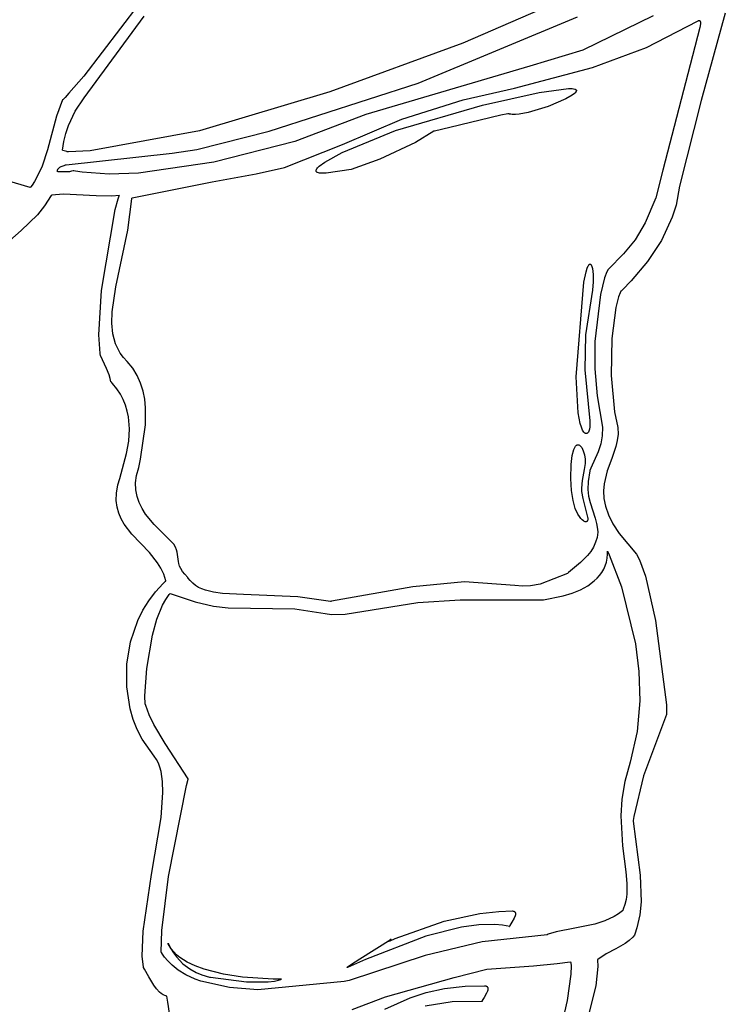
# Model space of a CAD drawing. Extents: x -74.1 to 10.8, y -36.7 to 44.6.
# Tile 73 of 199: x -58.9 to -57.2, y 10.7 to 13. Entities that reach past the tile are written whole.
import ezdxf

# ---------------------------------------------------------------- set-up
doc = ezdxf.new("R2010")
doc.units = 0

msp = doc.modelspace()

# ---------------------------------------------------------------- linework, layer by layer
at = {"layer": 'Layer 1', "color": 7, "linetype": 'CONTINUOUS'}
for p, q in [((-57.362333, 13.157983), (-57.824401, 12.956671)), ((-58.590774, 13.049568), (-58.720558, 12.878535)), ((-58.720183, 12.827402), (-58.578311, 13.020913)), ((-57.929711, 12.862525), (-57.552747, 13.019331)), ((-57.374051, 13.021732), (-57.540659, 12.940076)), ((-57.389479, 12.946435), (-57.268856, 13.008943)), ((-57.268856, 13.008943), (-57.267629, 13.009645)), ((-57.267629, 13.009645), (-57.266528, 13.010125)), ((-57.266528, 13.010125), (-57.266024, 13.010282)), ((-57.266024, 13.010282), (-57.26555, 13.010383)), ((-57.26555, 13.010383), (-57.265107, 13.01043)), ((-57.265107, 13.01043), (-57.264695, 13.010422)), ((-57.264695, 13.010422), (-57.264312, 13.010359)), ((-57.264312, 13.010359), (-57.263959, 13.010242)), ((-57.263959, 13.010242), (-57.263635, 13.010071)), ((-57.263635, 13.010071), (-57.26334, 13.009845)), ((-57.26334, 13.009845), (-57.263073, 13.009565)), ((-57.263073, 13.009565), (-57.262836, 13.009231)), ((-57.262836, 13.009231), (-57.262626, 13.008843)), ((-57.262626, 13.008843), (-57.262444, 13.008402)), ((-57.262444, 13.008402), (-57.262163, 13.00736)), ((-57.262163, 13.00736), (-57.261991, 13.006104)), ((-57.203268, 13.027811), (-57.260372, 12.821378)), ((-57.263103, 12.994174), (-57.28104, 12.927136)), ((-57.261961, 13.00296), (-57.263103, 12.994174)), ((-57.261991, 13.006104), (-57.261961, 13.00296)), ((-57.824401, 12.956671), (-58.138447, 12.841984)), ((-57.540659, 12.940076), (-57.665564, 12.902738)), ((-57.517106, 12.899406), (-57.389479, 12.946435)), ((-57.28104, 12.927136), (-57.351272, 12.656072)), ((-57.665564, 12.902738), (-58.0538, 12.787815)), ((-57.702046, 12.850199), (-57.517106, 12.899406)), ((-58.720558, 12.878535), (-58.756132, 12.838339)), ((-58.282113, 12.748579), (-57.929711, 12.862525)), ((-57.823074, 12.822456), (-57.702046, 12.850199)), ((-58.770872, 12.822543), (-58.785191, 12.784217)), ((-58.770851, 12.822582), (-58.770872, 12.822543)), ((-58.770707, 12.822734), (-58.770851, 12.822582)), ((-58.770419, 12.823037), (-58.770707, 12.822734)), ((-58.769843, 12.823645), (-58.770419, 12.823037)), ((-58.76525, 12.828518), (-58.769843, 12.823645)), ((-58.756132, 12.838339), (-58.76525, 12.828518)), ((-58.740927, 12.795847), (-58.720183, 12.827402)), ((-58.138447, 12.841984), (-58.447314, 12.749207)), ((-57.968205, 12.776658), (-57.823074, 12.822456)), ((-57.260372, 12.821378), (-57.311945, 12.618369)), ((-58.785191, 12.784217), (-58.806602, 12.704592)), ((-58.757382, 12.761663), (-58.740927, 12.795847)), ((-58.0538, 12.787815), (-58.221298, 12.723818)), ((-58.108869, 12.716607), (-57.968205, 12.776658)), ((-58.763548, 12.743286), (-58.757382, 12.761663)), ((-58.7681, 12.72389), (-58.763548, 12.743286)), ((-58.447314, 12.749207), (-58.705611, 12.701791)), ((-58.453685, 12.705396), (-58.282113, 12.748579)), ((-58.806602, 12.704592), (-58.819459, 12.665777)), ((-58.770855, 12.703357), (-58.7681, 12.72389)), ((-58.511771, 12.696609), (-58.453685, 12.705396)), ((-58.221298, 12.723818), (-58.413307, 12.674906)), ((-58.245934, 12.662209), (-58.108869, 12.716607)), ((-58.77078, 12.703315), (-58.770842, 12.703336)), ((-58.770107, 12.703091), (-58.77078, 12.703315)), ((-58.767305, 12.702157), (-58.770107, 12.703091)), ((-58.760975, 12.700049), (-58.767305, 12.702157)), ((-58.762566, 12.669105), (-58.511771, 12.696609)), ((-58.760305, 12.699826), (-58.760975, 12.700049)), ((-58.760244, 12.699806), (-58.760305, 12.699826)), ((-58.760146, 12.6998), (-58.76023, 12.699801)), ((-58.759959, 12.699798), (-58.760146, 12.6998)), ((-58.756965, 12.699773), (-58.759959, 12.699798)), ((-58.705611, 12.701791), (-58.756965, 12.699773)), ((-58.847626, 12.614812), (-59.038227, 12.672557)), ((-58.819459, 12.665777), (-58.827687, 12.647163)), ((-58.782662, 12.656923), (-58.782423, 12.65767)), ((-58.782423, 12.65767), (-58.782115, 12.65838)), ((-58.782115, 12.65838), (-58.781741, 12.659054)), ((-58.781741, 12.659054), (-58.781304, 12.659695)), ((-58.781304, 12.659695), (-58.780258, 12.660883)), ((-58.780258, 12.660883), (-58.779011, 12.661955)), ((-58.779011, 12.661955), (-58.777591, 12.662926)), ((-58.777591, 12.662926), (-58.774364, 12.664615)), ((-58.774364, 12.664615), (-58.767224, 12.667349)), ((-58.767224, 12.667349), (-58.763812, 12.668605)), ((-58.763812, 12.668605), (-58.763017, 12.668925)), ((-58.763017, 12.668925), (-58.762632, 12.669087)), ((-58.413307, 12.674906), (-58.591703, 12.648957)), ((-58.31269, 12.647243), (-58.245934, 12.662209)), ((-58.827687, 12.647163), (-58.837595, 12.629285)), ((-58.782916, 12.654444), (-58.782912, 12.655312)), ((-58.782835, 12.653533), (-58.782916, 12.654444)), ((-58.782912, 12.655312), (-58.782826, 12.656138)), ((-58.782663, 12.652577), (-58.782835, 12.653533)), ((-58.782826, 12.656138), (-58.782662, 12.656923)), ((-58.782063, 12.652575), (-58.782609, 12.652577)), ((-58.763599, 12.651988), (-58.782063, 12.652575)), ((-58.754452, 12.652601), (-58.763599, 12.651988)), ((-58.75013, 12.653501), (-58.754452, 12.652601)), ((-58.746063, 12.654938), (-58.75013, 12.653501)), ((-58.745977, 12.654925), (-58.74604, 12.654935)), ((-58.745724, 12.654884), (-58.745977, 12.654925)), ((-58.744712, 12.654721), (-58.745724, 12.654884)), ((-58.740677, 12.654083), (-58.744712, 12.654721)), ((-58.724649, 12.651795), (-58.740677, 12.654083)), ((-58.660588, 12.646892), (-58.724649, 12.651795)), ((-58.591703, 12.648957), (-58.660588, 12.646892)), ((-58.416965, 12.628554), (-58.31269, 12.647243)), ((-57.351272, 12.656072), (-57.367587, 12.590428)), ((-58.847577, 12.614821), (-58.847626, 12.614812)), ((-58.847527, 12.614886), (-58.847577, 12.614821)), ((-58.847131, 12.615407), (-58.847527, 12.614886)), ((-58.846345, 12.616452), (-58.847131, 12.615407)), ((-58.843291, 12.62067), (-58.846345, 12.616452)), ((-58.837595, 12.629285), (-58.843291, 12.62067)), ((-58.60675, 12.590566), (-58.416965, 12.628554)), ((-57.311945, 12.618369), (-57.319564, 12.57337)), ((-58.79819, 12.596315), (-58.813389, 12.57175)), ((-58.798063, 12.596413), (-58.79819, 12.596315)), ((-58.797786, 12.596471), (-58.798063, 12.596413)), ((-58.796674, 12.596695), (-58.797786, 12.596471)), ((-58.787668, 12.598185), (-58.796674, 12.596695)), ((-58.769126, 12.599716), (-58.787668, 12.598185)), ((-58.691802, 12.595788), (-58.769126, 12.599716)), ((-58.654224, 12.594844), (-58.691802, 12.595788)), ((-58.636451, 12.59639), (-58.654224, 12.594844)), ((-58.64688, 12.563167), (-58.639706, 12.588509)), ((-58.639706, 12.588509), (-58.636834, 12.595611)), ((-58.636834, 12.595611), (-58.636517, 12.596208)), ((-58.636517, 12.596208), (-58.636439, 12.596347)), ((-58.636439, 12.596347), (-58.636451, 12.59639)), ((-58.616291, 12.513856), (-58.606913, 12.588183)), ((-58.606913, 12.588183), (-58.606834, 12.589378)), ((-58.606834, 12.589378), (-58.606795, 12.589976)), ((-58.606795, 12.589976), (-58.606776, 12.590275)), ((-58.606776, 12.590275), (-58.606767, 12.590425)), ((-58.606767, 12.590425), (-58.606762, 12.5905)), ((-58.606762, 12.5905), (-58.60675, 12.590566)), ((-57.367587, 12.590428), (-57.392644, 12.531789)), ((-58.813389, 12.57175), (-58.83058, 12.550261)), ((-57.319564, 12.57337), (-57.328689, 12.544566)), ((-58.83058, 12.550261), (-58.868929, 12.513061)), ((-58.67892, 12.371589), (-58.64688, 12.563167)), ((-57.328689, 12.544566), (-57.354115, 12.490021)), ((-57.392644, 12.531789), (-57.416528, 12.490959)), ((-58.868929, 12.513061), (-58.909208, 12.477821)), ((-58.644865, 12.379761), (-58.616291, 12.513856)), ((-57.416528, 12.490959), (-57.443862, 12.457776)), ((-57.354115, 12.490021), (-57.387244, 12.43978)), ((-57.443862, 12.457776), (-57.479267, 12.422078)), ((-57.387244, 12.43978), (-57.425838, 12.394112)), ((-57.488753, 12.401648), (-57.498808, 12.36214)), ((-57.483365, 12.415492), (-57.488753, 12.401648)), ((-57.480648, 12.420712), (-57.483365, 12.415492)), ((-57.480553, 12.420811), (-57.480634, 12.420732)), ((-57.479267, 12.422078), (-57.480553, 12.420811)), ((-58.653701, 12.321082), (-58.644865, 12.379761)), ((-57.425838, 12.394112), (-57.446484, 12.373076)), ((-58.684945, 12.266191), (-58.67892, 12.371589)), ((-57.498808, 12.36214), (-57.511699, 12.250239)), ((-57.455687, 12.356625), (-57.462355, 12.330848)), ((-57.451952, 12.365964), (-57.455687, 12.356625)), ((-57.45, 12.369635), (-57.451952, 12.365964)), ((-57.449929, 12.369743), (-57.45, 12.369635)), ((-57.449765, 12.369901), (-57.449929, 12.369743)), ((-57.449108, 12.370534), (-57.449765, 12.369901)), ((-57.446484, 12.373076), (-57.449108, 12.370534)), ((-58.654489, 12.294074), (-58.653701, 12.321082)), ((-57.462355, 12.330848), (-57.471489, 12.257989)), ((-58.651994, 12.268711), (-58.654489, 12.294074)), ((-58.682458, 12.222219), (-58.684945, 12.266191)), ((-58.649314, 12.256667), (-58.651994, 12.268711)), ((-58.645569, 12.245061), (-58.649314, 12.256667)), ((-58.64068, 12.233899), (-58.645569, 12.245061)), ((-57.511699, 12.250239), (-57.512058, 12.18607)), ((-57.471489, 12.257989), (-57.473121, 12.170224)), ((-58.682438, 12.222107), (-58.682458, 12.222219)), ((-58.682405, 12.221979), (-58.682438, 12.222107)), ((-58.682274, 12.221464), (-58.682405, 12.221979)), ((-58.681105, 12.2174), (-58.682274, 12.221464)), ((-58.667502, 12.186757), (-58.681105, 12.2174)), ((-58.634565, 12.223191), (-58.64068, 12.233899)), ((-58.627144, 12.212946), (-58.634565, 12.223191)), ((-58.618503, 12.203319), (-58.627144, 12.212946)), ((-58.605126, 12.187208), (-58.618503, 12.203319)), ((-58.660772, 12.171373), (-58.667502, 12.186757)), ((-58.658209, 12.163314), (-58.660772, 12.171373)), ((-58.594506, 12.170066), (-58.605126, 12.187208)), ((-58.586404, 12.15203), (-58.594506, 12.170066)), ((-57.512058, 12.18607), (-57.506709, 12.121907)), ((-57.473121, 12.170224), (-57.464976, 12.083756)), ((-58.656479, 12.154874), (-58.658209, 12.163314)), ((-58.656315, 12.154699), (-58.656479, 12.154874)), ((-58.655598, 12.15395), (-58.656315, 12.154699)), ((-58.6528, 12.150937), (-58.655598, 12.15395)), ((-58.642687, 12.138628), (-58.6528, 12.150937)), ((-58.580577, 12.133234), (-58.586404, 12.15203)), ((-58.634229, 12.125932), (-58.642687, 12.138628)), ((-58.627332, 12.112881), (-58.634229, 12.125932)), ((-58.576787, 12.113813), (-58.580577, 12.133234)), ((-57.506709, 12.121907), (-57.49407, 12.047494)), ((-58.621898, 12.09951), (-58.627332, 12.112881)), ((-58.617832, 12.085851), (-58.621898, 12.09951)), ((-58.574791, 12.093901), (-58.576787, 12.113813)), ((-58.615038, 12.071939), (-58.617832, 12.085851)), ((-58.575222, 12.053145), (-58.574791, 12.093901)), ((-57.464976, 12.083756), (-57.457449, 12.046734)), ((-58.612878, 12.043488), (-58.615038, 12.071939)), ((-58.587033, 11.971677), (-58.575222, 12.053145)), ((-58.614651, 12.014427), (-58.612878, 12.043488)), ((-57.49407, 12.047494), (-57.494525, 12.027198)), ((-57.456973, 12.031402), (-57.458679, 12.016579)), ((-57.457449, 12.046734), (-57.456973, 12.031402)), ((-58.619587, 11.985022), (-58.614651, 12.014427)), ((-57.497842, 12.008172), (-57.503634, 11.989577)), ((-57.494525, 12.027198), (-57.497842, 12.008172)), ((-57.458679, 12.016579), (-57.462071, 12.002103)), ((-58.635872, 11.926259), (-58.619587, 11.985022)), ((-57.503634, 11.989577), (-57.521079, 11.950312)), ((-57.462071, 12.002103), (-57.471936, 11.973535)), ((-58.590925, 11.952099), (-58.587033, 11.971677)), ((-57.471936, 11.973535), (-57.48261, 11.944389)), ((-58.596078, 11.933212), (-58.590925, 11.952099)), ((-57.523906, 11.944504), (-57.527692, 11.919199)), ((-57.523856, 11.944614), (-57.523898, 11.944529)), ((-57.523691, 11.944954), (-57.523856, 11.944614)), ((-57.521079, 11.950312), (-57.523691, 11.944954)), ((-57.48261, 11.944389), (-57.490135, 11.913358)), ((-58.640688, 11.910893), (-58.635872, 11.926259)), ((-58.598265, 11.915582), (-58.596078, 11.933212)), ((-58.59777, 11.899091), (-58.598265, 11.915582)), ((-57.527692, 11.919199), (-57.528371, 11.899965)), ((-57.490135, 11.913358), (-57.49148, 11.896727)), ((-58.644176, 11.874532), (-58.643757, 11.891875)), ((-58.643757, 11.891875), (-58.640688, 11.910893)), ((-58.594879, 11.883621), (-58.59777, 11.899091)), ((-57.528371, 11.899965), (-57.526493, 11.884224)), ((-57.49148, 11.896727), (-57.490554, 11.879134)), ((-58.642232, 11.85867), (-58.644176, 11.874532)), ((-58.589877, 11.869052), (-58.594879, 11.883621)), ((-58.58305, 11.855265), (-58.589877, 11.869052)), ((-57.526493, 11.884224), (-57.522608, 11.869395)), ((-57.522608, 11.869395), (-57.511012, 11.832149)), ((-57.490554, 11.879134), (-57.486861, 11.860416)), ((-58.638209, 11.844098), (-58.642232, 11.85867)), ((-58.632394, 11.83062), (-58.638209, 11.844098)), ((-58.574684, 11.842143), (-58.58305, 11.855265)), ((-58.554475, 11.817415), (-58.574684, 11.842143)), ((-57.486861, 11.860416), (-57.479907, 11.84041)), ((-58.625071, 11.818045), (-58.632394, 11.83062)), ((-57.511012, 11.832149), (-57.507718, 11.819374)), ((-57.507718, 11.819374), (-57.505322, 11.805903)), ((-57.479907, 11.84041), (-57.469197, 11.818951)), ((-57.469197, 11.818951), (-57.454237, 11.795877)), ((-58.607045, 11.79483), (-58.625071, 11.818045)), ((-58.508147, 11.770702), (-58.554475, 11.817415)), ((-57.505123, 11.799408), (-57.505532, 11.793079)), ((-57.505322, 11.805903), (-57.505123, 11.799408)), ((-57.454237, 11.795877), (-57.413065, 11.747064)), ((-58.565464, 11.75073), (-58.607045, 11.79483)), ((-57.509955, 11.775111), (-57.51511, 11.764012)), ((-57.506504, 11.786918), (-57.509955, 11.775111)), ((-57.505532, 11.793079), (-57.506504, 11.786918)), ((-58.546477, 11.726756), (-58.565464, 11.75073)), ((-58.508055, 11.770562), (-58.508127, 11.770673)), ((-58.504174, 11.763791), (-58.508055, 11.770562)), ((-58.501533, 11.757526), (-58.504174, 11.763791)), ((-58.499853, 11.751661), (-58.501533, 11.757526)), ((-58.497173, 11.730083), (-58.499853, 11.751661)), ((-57.521604, 11.753645), (-57.529072, 11.744032)), ((-57.51511, 11.764012), (-57.521604, 11.753645)), ((-57.481767, 11.747476), (-57.481661, 11.752557)), ((-57.481678, 11.754092), (-57.481678, 11.754133)), ((-57.481676, 11.754011), (-57.481678, 11.754092)), ((-57.481674, 11.753849), (-57.481676, 11.754011)), ((-57.481661, 11.752557), (-57.481674, 11.753849)), ((-57.481657, 11.754123), (-57.481591, 11.753987)), ((-57.481591, 11.753987), (-57.480904, 11.752553)), ((-57.480904, 11.752553), (-57.477684, 11.745553)), ((-58.538434, 11.713613), (-58.546477, 11.726756)), ((-58.496118, 11.724626), (-58.497173, 11.730083)), ((-57.545472, 11.727169), (-57.573911, 11.703553)), ((-57.529072, 11.744032), (-57.545472, 11.727169)), ((-57.487355, 11.719808), (-57.484581, 11.728505)), ((-57.484581, 11.728505), (-57.482706, 11.737723)), ((-57.482706, 11.737723), (-57.481767, 11.747476)), ((-57.477684, 11.745553), (-57.448559, 11.669538)), ((-57.413065, 11.747064), (-57.40594, 11.733296)), ((-57.40594, 11.733296), (-57.392245, 11.694937)), ((-58.531738, 11.69944), (-58.538434, 11.713613)), ((-58.494351, 11.718933), (-58.496118, 11.724626)), ((-58.491595, 11.712895), (-58.494351, 11.718933)), ((-58.487569, 11.706407), (-58.491595, 11.712895)), ((-58.481995, 11.699363), (-58.487569, 11.706407)), ((-57.573911, 11.703553), (-57.576167, 11.701607)), ((-57.500665, 11.696715), (-57.495437, 11.703927)), ((-57.495437, 11.703927), (-57.490987, 11.71162)), ((-57.490987, 11.71162), (-57.487355, 11.719808)), ((-58.53301, 11.677781), (-58.528183, 11.68238)), ((-58.526674, 11.684046), (-58.531738, 11.69944)), ((-58.528183, 11.68238), (-58.526956, 11.68351)), ((-58.526956, 11.68351), (-58.526648, 11.683792)), ((-58.526648, 11.683792), (-58.526674, 11.684046)), ((-58.474594, 11.691656), (-58.481995, 11.699363)), ((-58.474538, 11.691579), (-58.474577, 11.691638)), ((-58.474384, 11.691346), (-58.474538, 11.691579)), ((-58.469105, 11.684375), (-58.474384, 11.691346)), ((-58.463176, 11.678296), (-58.469105, 11.684375)), ((-57.819902, 11.681314), (-57.942303, 11.670038)), ((-57.701446, 11.672712), (-57.819902, 11.681314)), ((-57.576343, 11.701454), (-57.641474, 11.676383)), ((-57.576294, 11.701493), (-57.576326, 11.701465)), ((-57.576167, 11.701607), (-57.576294, 11.701493)), ((-57.528579, 11.672425), (-57.513302, 11.683686)), ((-57.513302, 11.683686), (-57.506634, 11.689973)), ((-57.506634, 11.689973), (-57.500665, 11.696715)), ((-57.392245, 11.694937), (-57.368194, 11.590153)), ((-58.566983, 11.636964), (-58.55103, 11.658219)), ((-58.55103, 11.658219), (-58.53301, 11.677781)), ((-58.4566, 11.673046), (-58.463176, 11.678296)), ((-58.449382, 11.668561), (-58.4566, 11.673046)), ((-58.441526, 11.664779), (-58.449382, 11.668561)), ((-58.433037, 11.661635), (-58.441526, 11.664779)), ((-58.414176, 11.657011), (-58.433037, 11.661635)), ((-58.392833, 11.65418), (-58.414176, 11.657011)), ((-57.942303, 11.670038), (-58.134479, 11.635717)), ((-57.683028, 11.670993), (-57.701446, 11.672712)), ((-57.663902, 11.671822), (-57.683028, 11.670993)), ((-57.641474, 11.676383), (-57.663902, 11.671822)), ((-57.565788, 11.654787), (-57.54618, 11.662827)), ((-57.54618, 11.662827), (-57.528579, 11.672425)), ((-57.448559, 11.669538), (-57.415378, 11.535191)), ((-58.580863, 11.61424), (-58.566983, 11.636964)), ((-58.534857, 11.626218), (-58.527095, 11.640023)), ((-58.527095, 11.640023), (-58.518563, 11.651563)), ((-58.518563, 11.651563), (-58.516307, 11.654054)), ((-58.516307, 11.654054), (-58.516165, 11.654204)), ((-58.516121, 11.654234), (-58.457425, 11.63445)), ((-58.457425, 11.63445), (-58.413592, 11.624031)), ((-58.342842, 11.651871), (-58.392833, 11.65418)), ((-58.214611, 11.646449), (-58.342842, 11.651871)), ((-58.136929, 11.635218), (-58.214611, 11.646449)), ((-58.136769, 11.635236), (-58.136929, 11.635218)), ((-58.13631, 11.635333), (-58.136769, 11.635236)), ((-58.134479, 11.635717), (-58.13631, 11.635333)), ((-58.102713, 11.605379), (-57.930497, 11.6327)), ((-57.930497, 11.6327), (-57.830703, 11.639057)), ((-57.830703, 11.639057), (-57.633493, 11.638947)), ((-57.633493, 11.638947), (-57.587087, 11.648197)), ((-57.587087, 11.648197), (-57.565788, 11.654787)), ((-58.592662, 11.590272), (-58.580863, 11.61424)), ((-58.548161, 11.593218), (-58.534857, 11.626218)), ((-58.413592, 11.624031), (-58.379036, 11.620271)), ((-58.379036, 11.620271), (-58.221841, 11.617747)), ((-58.221841, 11.617747), (-58.149866, 11.606723)), ((-58.609988, 11.539509), (-58.592662, 11.590272)), ((-58.558654, 11.555375), (-58.548161, 11.593218)), ((-58.149866, 11.606723), (-58.13492, 11.604327)), ((-58.13492, 11.604327), (-58.102713, 11.605379)), ((-57.368194, 11.590153), (-57.34243, 11.390081)), ((-58.618901, 11.48648), (-58.609988, 11.539509)), ((-58.571935, 11.476387), (-58.558654, 11.555375)), ((-57.415378, 11.535191), (-57.407418, 11.469312)), ((-58.619341, 11.432988), (-58.618901, 11.48648)), ((-58.576146, 11.411725), (-58.571935, 11.476387)), ((-57.407418, 11.469312), (-57.405637, 11.399502)), ((-58.611249, 11.380838), (-58.619341, 11.432988)), ((-58.575303, 11.391787), (-58.576146, 11.411725)), ((-57.405637, 11.399502), (-57.41202, 11.327436)), ((-58.603986, 11.35583), (-58.611249, 11.380838)), ((-58.575217, 11.391472), (-58.575303, 11.391787)), ((-58.574372, 11.388745), (-58.575217, 11.391472)), ((-58.565965, 11.366593), (-58.574372, 11.388745)), ((-57.34243, 11.390081), (-57.342085, 11.376562)), ((-57.342085, 11.376562), (-57.3422, 11.371405)), ((-58.594567, 11.331835), (-58.603986, 11.35583)), ((-58.555091, 11.344028), (-58.565965, 11.366593)), ((-57.342542, 11.367357), (-57.396535, 11.222657)), ((-57.3425, 11.367515), (-57.342542, 11.367357)), ((-57.342487, 11.367623), (-57.3425, 11.367515)), ((-57.342462, 11.367842), (-57.342487, 11.367623)), ((-57.342415, 11.368295), (-57.342462, 11.367842)), ((-57.342331, 11.369258), (-57.342415, 11.368295)), ((-57.3422, 11.371405), (-57.342331, 11.369258)), ((-58.582985, 11.309077), (-58.594567, 11.331835)), ((-58.528503, 11.298737), (-58.555091, 11.344028)), ((-58.554106, 11.268918), (-58.582985, 11.309077)), ((-57.41202, 11.327436), (-57.428553, 11.254789)), ((-58.473916, 11.215013), (-58.528503, 11.298737)), ((-58.548799, 11.261165), (-58.554106, 11.268918)), ((-58.544373, 11.252448), (-58.548799, 11.261165)), ((-58.540779, 11.242819), (-58.544373, 11.252448)), ((-58.537969, 11.232328), (-58.540779, 11.242819)), ((-57.428553, 11.254789), (-57.441248, 11.209224)), ((-58.534507, 11.208964), (-58.537969, 11.232328)), ((-58.477553, 11.199261), (-58.473966, 11.214751)), ((-58.473966, 11.214751), (-58.473908, 11.214996)), ((-57.396535, 11.222657), (-57.419585, 11.126106)), ((-58.533605, 11.182763), (-58.534507, 11.208964)), ((-58.520253, 10.984103), (-58.477553, 11.199261)), ((-57.441248, 11.209224), (-57.44816, 11.166772)), ((-58.537938, 11.123479), (-58.533605, 11.182763)), ((-57.44816, 11.166772), (-57.450501, 11.127257)), ((-58.560393, 10.988772), (-58.537938, 11.123479)), ((-57.450501, 11.127257), (-57.446316, 11.056328)), ((-57.419585, 11.126106), (-57.421329, 11.116376)), ((-57.42159, 11.114891), (-57.421598, 11.114712)), ((-57.421598, 11.114712), (-57.404281, 10.987267)), ((-57.421538, 11.115187), (-57.42159, 11.114891)), ((-57.421329, 11.116376), (-57.421538, 11.115187)), ((-57.446316, 11.056328), (-57.438389, 10.995017)), ((-58.580728, 10.854253), (-58.560393, 10.988772)), ((-58.536351, 10.856169), (-58.520253, 10.984103)), ((-57.438389, 10.995017), (-57.436052, 10.967525)), ((-57.404281, 10.987267), (-57.402626, 10.924139)), ((-57.436052, 10.967525), (-57.436414, 10.941906)), ((-57.436414, 10.941906), (-57.437986, 10.929743)), ((-57.440688, 10.917982), (-57.444671, 10.906601)), ((-57.437986, 10.929743), (-57.440688, 10.917982)), ((-57.402626, 10.924139), (-57.405756, 10.893052)), ((-57.868071, 10.878324), (-57.783865, 10.896629)), ((-57.783865, 10.896629), (-57.738777, 10.901504)), ((-57.738777, 10.901504), (-57.706464, 10.902341)), ((-57.706464, 10.902341), (-57.70507, 10.902126)), ((-57.70507, 10.902126), (-57.703851, 10.901806)), ((-57.703851, 10.901806), (-57.702798, 10.901385)), ((-57.702798, 10.901385), (-57.701904, 10.900871)), ((-57.700473, 10.890549), (-57.70259, 10.88555)), ((-57.701904, 10.900871), (-57.701162, 10.900268)), ((-57.701162, 10.900268), (-57.700565, 10.899581)), ((-57.700565, 10.899581), (-57.700104, 10.898816)), ((-57.699809, 10.892898), (-57.700473, 10.890549)), ((-57.700104, 10.898816), (-57.699774, 10.897979)), ((-57.699487, 10.895088), (-57.699809, 10.892898)), ((-57.699774, 10.897979), (-57.699566, 10.897075)), ((-57.699566, 10.897075), (-57.699472, 10.896109)), ((-57.699472, 10.896109), (-57.699487, 10.895088)), ((-57.466507, 10.888951), (-57.488489, 10.878649)), ((-57.456149, 10.895411), (-57.466507, 10.888951)), ((-57.446318, 10.90288), (-57.456149, 10.895411)), ((-57.446282, 10.902945), (-57.446302, 10.902902)), ((-57.446202, 10.903119), (-57.446282, 10.902945)), ((-57.445884, 10.903812), (-57.446202, 10.903119)), ((-57.444671, 10.906601), (-57.445884, 10.903812)), ((-57.405756, 10.893052), (-57.412364, 10.862406)), ((-57.984168, 10.837052), (-57.868071, 10.878324)), ((-57.82756, 10.864381), (-57.911829, 10.842916)), ((-57.786587, 10.869928), (-57.82756, 10.864381)), ((-57.748079, 10.870623), (-57.786587, 10.869928)), ((-57.730146, 10.868826), (-57.748079, 10.870623)), ((-57.713305, 10.865423), (-57.730146, 10.868826)), ((-57.713627, 10.866058), (-57.71363, 10.865883)), ((-57.71363, 10.865883), (-57.713622, 10.865805)), ((-57.713597, 10.866258), (-57.713627, 10.866058)), ((-57.713622, 10.865805), (-57.713607, 10.865734)), ((-57.713607, 10.865734), (-57.713585, 10.865669)), ((-57.713466, 10.866729), (-57.713597, 10.866258)), ((-57.713585, 10.865669), (-57.713557, 10.865611)), ((-57.713557, 10.865611), (-57.713521, 10.86556)), ((-57.713521, 10.86556), (-57.713478, 10.865515)), ((-57.713478, 10.865515), (-57.713427, 10.865478)), ((-57.712935, 10.867941), (-57.713466, 10.866729)), ((-57.713427, 10.865478), (-57.713369, 10.865447)), ((-57.713369, 10.865447), (-57.713304, 10.865423)), ((-57.708332, 10.875568), (-57.712935, 10.867941)), ((-57.70259, 10.88555), (-57.708332, 10.875568)), ((-57.511629, 10.871154), (-57.558851, 10.861309)), ((-57.488489, 10.878649), (-57.511629, 10.871154)), ((-58.582411, 10.795202), (-58.580728, 10.854253)), ((-58.537522, 10.805005), (-58.536351, 10.856169)), ((-57.911829, 10.842916), (-58.054166, 10.787757)), ((-57.625026, 10.846175), (-57.778716, 10.829288)), ((-57.624929, 10.846208), (-57.624999, 10.846181)), ((-57.62479, 10.846262), (-57.624929, 10.846208)), ((-57.622534, 10.847112), (-57.62479, 10.846262)), ((-57.603104, 10.85286), (-57.622534, 10.847112)), ((-57.558851, 10.861309), (-57.603104, 10.85286)), ((-57.42182, 10.840366), (-57.430448, 10.832346)), ((-57.418091, 10.84476), (-57.42182, 10.840366)), ((-57.418018, 10.844927), (-57.418091, 10.84476)), ((-57.417846, 10.845397), (-57.418018, 10.844927)), ((-57.417169, 10.847278), (-57.417846, 10.845397)), ((-57.412364, 10.862406), (-57.417169, 10.847278)), ((-58.521508, 10.825962), (-58.515527, 10.813964)), ((-58.521429, 10.825785), (-58.521487, 10.825915)), ((-58.521312, 10.825525), (-58.521429, 10.825785)), ((-58.520834, 10.82449), (-58.521312, 10.825525)), ((-58.518761, 10.820436), (-58.520834, 10.82449)), ((-58.51386, 10.812724), (-58.518761, 10.820436)), ((-58.06787, 10.788702), (-57.993384, 10.835325)), ((-57.9998, 10.830985), (-57.999865, 10.830899)), ((-57.999827, 10.83076), (-57.999787, 10.830756)), ((-57.999554, 10.831219), (-57.9998, 10.830985)), ((-57.999787, 10.830756), (-57.999737, 10.830756)), ((-57.999737, 10.830756), (-57.999611, 10.830771)), ((-57.999611, 10.830771), (-57.999248, 10.830858)), ((-57.999153, 10.831537), (-57.999554, 10.831219)), ((-57.999248, 10.830858), (-57.996369, 10.83192)), ((-57.997878, 10.832433), (-57.999153, 10.831537)), ((-57.993384, 10.835325), (-57.997878, 10.832433)), ((-57.996369, 10.83192), (-57.984168, 10.837052)), ((-57.778716, 10.829288), (-57.913478, 10.797108)), ((-57.440322, 10.82517), (-57.462297, 10.812486)), ((-57.430448, 10.832346), (-57.440322, 10.82517)), ((-58.579786, 10.769153), (-58.582411, 10.795202)), ((-58.537497, 10.804945), (-58.53752, 10.804995)), ((-58.537099, 10.80416), (-58.537497, 10.804945)), ((-58.534708, 10.800054), (-58.537099, 10.80416)), ((-58.529892, 10.79315), (-58.534708, 10.800054)), ((-58.5223, 10.784144), (-58.529892, 10.79315)), ((-58.515527, 10.813964), (-58.508879, 10.803194)), ((-58.508013, 10.805526), (-58.51386, 10.812724)), ((-58.508879, 10.803194), (-58.501699, 10.793588)), ((-58.501294, 10.798825), (-58.508013, 10.805526)), ((-58.501699, 10.793588), (-58.486284, 10.777611)), ((-58.493774, 10.792602), (-58.501294, 10.798825)), ((-57.913478, 10.797108), (-58.093289, 10.737537)), ((-57.484722, 10.80058), (-57.504575, 10.78772)), ((-57.462297, 10.812486), (-57.484722, 10.80058)), ((-58.51158, 10.773733), (-58.5223, 10.784144)), ((-58.497378, 10.762613), (-58.51158, 10.773733)), ((-58.476625, 10.781523), (-58.493774, 10.792602)), ((-58.486284, 10.777611), (-58.470363, 10.765517)), ((-58.457145, 10.772146), (-58.476625, 10.781523)), ((-58.435915, 10.764331), (-58.457145, 10.772146)), ((-58.097765, 10.769198), (-58.096854, 10.769961)), ((-58.08985, 10.771697), (-58.097356, 10.768689)), ((-58.096854, 10.769961), (-58.087381, 10.776359)), ((-58.054166, 10.787757), (-58.08985, 10.771697)), ((-58.087381, 10.776359), (-58.06787, 10.788702)), ((-57.504803, 10.771012), (-57.509808, 10.72539)), ((-57.505256, 10.787174), (-57.505265, 10.786932)), ((-57.505265, 10.786932), (-57.504803, 10.771012)), ((-57.505121, 10.787284), (-57.505256, 10.787174)), ((-57.504575, 10.78772), (-57.505121, 10.787284)), ((-58.579731, 10.768867), (-58.579786, 10.769153)), ((-58.57966, 10.768757), (-58.579731, 10.768867)), ((-58.579376, 10.768314), (-58.57966, 10.768757)), ((-58.577071, 10.764528), (-58.579376, 10.768314)), ((-58.56712, 10.746384), (-58.577071, 10.764528)), ((-58.555467, 10.72676), (-58.56712, 10.746384)), ((-58.479343, 10.751481), (-58.497378, 10.762613)), ((-58.457121, 10.741035), (-58.479343, 10.751481)), ((-58.470363, 10.765517), (-58.455018, 10.756791)), ((-58.455018, 10.756791), (-58.441329, 10.750917)), ((-58.441329, 10.750917), (-58.423248, 10.745665)), ((-58.390526, 10.75282), (-58.435915, 10.764331)), ((-58.3451, 10.74586), (-58.390526, 10.75282)), ((-58.098123, 10.768745), (-58.098108, 10.768785)), ((-58.098108, 10.768785), (-58.098084, 10.76883)), ((-58.098084, 10.76883), (-58.098012, 10.768934)), ((-58.097994, 10.768594), (-58.098038, 10.768602)), ((-58.098012, 10.768934), (-58.097765, 10.769198)), ((-58.097884, 10.768591), (-58.097994, 10.768594)), ((-58.09774, 10.768606), (-58.097884, 10.768591)), ((-58.097356, 10.768689), (-58.09774, 10.768606)), ((-58.548782, 10.717775), (-58.555467, 10.72676)), ((-58.444053, 10.736257), (-58.457121, 10.741035)), ((-58.376106, 10.720942), (-58.444053, 10.736257)), ((-58.423248, 10.745665), (-58.421452, 10.745329)), ((-58.421452, 10.745329), (-58.421211, 10.745289)), ((-58.421187, 10.745285), (-58.336132, 10.734894)), ((-58.272706, 10.74107), (-58.3451, 10.74586)), ((-58.336132, 10.734894), (-58.285021, 10.734347)), ((-58.104932, 10.735389), (-58.309302, 10.715692)), ((-58.285021, 10.734347), (-58.269712, 10.736062)), ((-58.255022, 10.740978), (-58.272706, 10.74107)), ((-58.269712, 10.736062), (-58.259909, 10.738197)), ((-58.259909, 10.738197), (-58.25462, 10.740069)), ((-58.253315, 10.741004), (-58.255022, 10.740978)), ((-58.25462, 10.740069), (-58.253246, 10.740757)), ((-58.252919, 10.741012), (-58.253315, 10.741004)), ((-58.253246, 10.740757), (-58.252929, 10.740947)), ((-58.252929, 10.740947), (-58.252853, 10.740997)), ((-58.252839, 10.741013), (-58.252919, 10.741012)), ((-58.093289, 10.737537), (-58.104932, 10.735389)), ((-57.867141, 10.71868), (-57.818836, 10.724494)), ((-57.818836, 10.724494), (-57.772893, 10.725398)), ((-57.772893, 10.725398), (-57.771357, 10.725231)), ((-57.771357, 10.725231), (-57.77, 10.724956)), ((-57.77, 10.724956), (-57.768817, 10.724578)), ((-57.768817, 10.724578), (-57.767798, 10.724103)), ((-57.767798, 10.724103), (-57.766938, 10.723535)), ((-57.766938, 10.723535), (-57.766229, 10.722882)), ((-57.766229, 10.722882), (-57.765662, 10.722148)), ((-57.509808, 10.72539), (-57.590266, 10.399196)), ((-58.541407, 10.710079), (-58.548782, 10.717775)), ((-58.537432, 10.706888), (-58.541407, 10.710079)), ((-58.533252, 10.704226), (-58.537432, 10.706888)), ((-58.528856, 10.702163), (-58.533252, 10.704226)), ((-58.524231, 10.700767), (-58.528856, 10.702163)), ((-58.524159, 10.70058), (-58.524231, 10.700767)), ((-58.521939, 10.686688), (-58.524159, 10.70058)), ((-58.309302, 10.715692), (-58.376106, 10.720942)), ((-57.949019, 10.696886), (-57.910656, 10.709042)), ((-57.910656, 10.709042), (-57.867141, 10.71868)), ((-57.767958, 10.707761), (-57.773727, 10.697835)), ((-57.765785, 10.712814), (-57.767958, 10.707761)), ((-57.765084, 10.715209), (-57.765785, 10.712814)), ((-57.765662, 10.722148), (-57.765232, 10.721338)), ((-57.765232, 10.721338), (-57.764929, 10.720459)), ((-57.764719, 10.717457), (-57.765084, 10.715209)), ((-57.764929, 10.720459), (-57.764748, 10.719515)), ((-57.764748, 10.719515), (-57.76468, 10.718513)), ((-57.76468, 10.718513), (-57.764719, 10.717457)), ((-58.51778, 10.660688), (-58.521939, 10.686688)), ((-58.00882, 10.670238), (-57.949019, 10.696886)), ((-57.849073, 10.687193), (-57.9135, 10.677278)), ((-57.778496, 10.688408), (-57.849073, 10.687193)), ((-57.778826, 10.689002), (-57.778841, 10.688836)), ((-57.778841, 10.688836), (-57.778839, 10.688763)), ((-57.778839, 10.688763), (-57.77883, 10.688696)), ((-57.77883, 10.688696), (-57.778815, 10.688636)), ((-57.77872, 10.689409), (-57.778826, 10.689002)), ((-57.778815, 10.688636), (-57.778793, 10.688583)), ((-57.778235, 10.690505), (-57.77872, 10.689409)), ((-57.778683, 10.688464), (-57.778632, 10.688439)), ((-57.778632, 10.688439), (-57.778573, 10.688421)), ((-57.778573, 10.688421), (-57.778507, 10.68841)), ((-57.773727, 10.697835), (-57.778235, 10.690505))]:
    msp.add_line(p, q, dxfattribs=at)
at = {"layer": 'Layer 1', "color": 8, "linetype": 'CONTINUOUS'}
for p, q in [((-57.643766, 12.840174), (-57.574414, 12.849604)), ((-57.574414, 12.849604), (-57.565512, 12.849385)), ((-57.565512, 12.849385), (-57.562174, 12.848952)), ((-57.562174, 12.848952), (-57.559541, 12.848318)), ((-57.559541, 12.848318), (-57.55848, 12.84793)), ((-57.55848, 12.84793), (-57.557585, 12.847495)), ((-57.557585, 12.847495), (-57.556853, 12.847016)), ((-57.556853, 12.847016), (-57.556547, 12.846761)), ((-57.556547, 12.846761), (-57.55628, 12.846495)), ((-57.55628, 12.846495), (-57.556052, 12.846218)), ((-57.556052, 12.846218), (-57.555862, 12.845931)), ((-57.555862, 12.845931), (-57.55571, 12.845634)), ((-57.55571, 12.845634), (-57.555596, 12.845327)), ((-57.555596, 12.845327), (-57.555519, 12.845011)), ((-57.555507, 12.844005), (-57.555574, 12.843652)), ((-57.555519, 12.845011), (-57.555479, 12.844685)), ((-57.555475, 12.84435), (-57.555507, 12.844005)), ((-57.555479, 12.844685), (-57.555475, 12.84435)), ((-57.777735, 12.80988), (-57.643766, 12.840174)), ((-57.580105, 12.825328), (-57.62251, 12.807223)), ((-57.565141, 12.833965), (-57.580105, 12.825328)), ((-57.559994, 12.83786), (-57.565141, 12.833965)), ((-57.5581, 12.839662), (-57.559994, 12.83786)), ((-57.556698, 12.841352), (-57.5581, 12.839662)), ((-57.556189, 12.842152), (-57.556698, 12.841352)), ((-57.555813, 12.842918), (-57.556189, 12.842152)), ((-57.555574, 12.843652), (-57.555813, 12.842918)), ((-57.983697, 12.750288), (-57.777735, 12.80988)), ((-57.62251, 12.807223), (-57.669738, 12.792875)), ((-57.734292, 12.786459), (-57.854665, 12.757235)), ((-57.717911, 12.78932), (-57.734292, 12.786459)), ((-57.715772, 12.789435), (-57.717911, 12.78932)), ((-57.715039, 12.78939), (-57.715772, 12.789435)), ((-57.714761, 12.78934), (-57.715039, 12.78939)), ((-57.713965, 12.789112), (-57.714761, 12.78934)), ((-57.710988, 12.788489), (-57.713965, 12.789112)), ((-57.707617, 12.788119), (-57.710988, 12.788489)), ((-57.699799, 12.788089), (-57.707617, 12.788119)), ((-57.690732, 12.788933), (-57.699799, 12.788089)), ((-57.669738, 12.792875), (-57.690732, 12.788933)), ((-57.854665, 12.757235), (-57.891469, 12.748444)), ((-58.109501, 12.697894), (-57.983697, 12.750288)), ((-57.892743, 12.748483), (-57.936335, 12.721749)), ((-57.892808, 12.748431), (-57.892765, 12.748467)), ((-57.892754, 12.748317), (-57.892799, 12.748328)), ((-57.892617, 12.748309), (-57.892754, 12.748317)), ((-57.891469, 12.748444), (-57.892617, 12.748309)), ((-57.936335, 12.721749), (-58.020865, 12.681899)), ((-58.150863, 12.675067), (-58.109501, 12.697894)), ((-58.020865, 12.681899), (-58.088376, 12.657915)), ((-58.170887, 12.657193), (-58.170506, 12.658007)), ((-58.170506, 12.658007), (-58.169427, 12.659734)), ((-58.169427, 12.659734), (-58.167933, 12.661587)), ((-58.167933, 12.661587), (-58.163744, 12.665652)), ((-58.163744, 12.665652), (-58.150863, 12.675067)), ((-58.088376, 12.657915), (-58.147175, 12.649006)), ((-58.171377, 12.654953), (-58.171323, 12.655665)), ((-58.171318, 12.654276), (-58.171377, 12.654953)), ((-58.171323, 12.655665), (-58.17116, 12.656412)), ((-58.171247, 12.653951), (-58.171318, 12.654276)), ((-58.171146, 12.653636), (-58.171247, 12.653951)), ((-58.17116, 12.656412), (-58.170887, 12.657193)), ((-58.171018, 12.653329), (-58.171146, 12.653636)), ((-58.17086, 12.653032), (-58.171018, 12.653329)), ((-58.170458, 12.652465), (-58.17086, 12.653032)), ((-58.169939, 12.651937), (-58.170458, 12.652465)), ((-58.169302, 12.651447), (-58.169939, 12.651937)), ((-58.168544, 12.650996), (-58.169302, 12.651447)), ((-58.167665, 12.650585), (-58.168544, 12.650996)), ((-58.165539, 12.649886), (-58.167665, 12.650585)), ((-58.162911, 12.649355), (-58.165539, 12.649886)), ((-58.15611, 12.648815), (-58.162911, 12.649355)), ((-58.147175, 12.649006), (-58.15611, 12.648815)), ((-57.530052, 12.424069), (-57.527588, 12.429668)), ((-57.527588, 12.429668), (-57.52641, 12.431545)), ((-57.52641, 12.431545), (-57.525836, 12.432264)), ((-57.525836, 12.432264), (-57.525272, 12.432841)), ((-57.525272, 12.432841), (-57.524719, 12.433279)), ((-57.524719, 12.433279), (-57.524447, 12.433447)), ((-57.524447, 12.433447), (-57.524178, 12.433581)), ((-57.524178, 12.433581), (-57.523912, 12.433682)), ((-57.523912, 12.433682), (-57.523649, 12.433751)), ((-57.523649, 12.433751), (-57.523389, 12.433787)), ((-57.523389, 12.433787), (-57.523132, 12.433792)), ((-57.523132, 12.433792), (-57.522878, 12.433764)), ((-57.522878, 12.433764), (-57.522628, 12.433706)), ((-57.522628, 12.433706), (-57.522381, 12.433617)), ((-57.522381, 12.433617), (-57.522137, 12.433498)), ((-57.522137, 12.433498), (-57.521897, 12.433348)), ((-57.521897, 12.433348), (-57.521427, 12.432961)), ((-57.521427, 12.432961), (-57.520972, 12.432459)), ((-57.520972, 12.432459), (-57.520531, 12.431845)), ((-57.520531, 12.431845), (-57.519697, 12.430294)), ((-57.519697, 12.430294), (-57.518927, 12.428335)), ((-57.518927, 12.428335), (-57.517599, 12.423289)), ((-57.53803, 12.390689), (-57.532633, 12.415843)), ((-57.532633, 12.415843), (-57.530052, 12.424069)), ((-57.517599, 12.423289), (-57.515886, 12.409404)), ((-57.515886, 12.409404), (-57.515627, 12.39182)), ((-57.555723, 12.16657), (-57.53803, 12.390689)), ((-57.515627, 12.39182), (-57.517056, 12.372162)), ((-57.517056, 12.372162), (-57.534325, 12.266116)), ((-57.534325, 12.266116), (-57.535525, 12.183448)), ((-57.535525, 12.183448), (-57.523774, 12.062585)), ((-57.551271, 12.081971), (-57.555723, 12.16657)), ((-57.546421, 12.056507), (-57.551271, 12.081971)), ((-57.543642, 12.047463), (-57.546421, 12.056507)), ((-57.523774, 12.062585), (-57.523345, 12.055101)), ((-57.523345, 12.055101), (-57.523634, 12.04843)), ((-57.540742, 12.040681), (-57.543642, 12.047463)), ((-57.539273, 12.038092), (-57.540742, 12.040681)), ((-57.537806, 12.036012), (-57.539273, 12.038092)), ((-57.536351, 12.034423), (-57.537806, 12.036012)), ((-57.535632, 12.033807), (-57.536351, 12.034423)), ((-57.53492, 12.033307), (-57.535632, 12.033807)), ((-57.534217, 12.03292), (-57.53492, 12.033307)), ((-57.533524, 12.032645), (-57.534217, 12.03292)), ((-57.532842, 12.032478), (-57.533524, 12.032645)), ((-57.532172, 12.032418), (-57.532842, 12.032478)), ((-57.531517, 12.032462), (-57.532172, 12.032418)), ((-57.530876, 12.032608), (-57.531517, 12.032462)), ((-57.530253, 12.032854), (-57.530876, 12.032608)), ((-57.529647, 12.033196), (-57.530253, 12.032854)), ((-57.529061, 12.033634), (-57.529647, 12.033196)), ((-57.528495, 12.034164), (-57.529061, 12.033634)), ((-57.527951, 12.034785), (-57.528495, 12.034164)), ((-57.526935, 12.036288), (-57.527951, 12.034785)), ((-57.526024, 12.038124), (-57.526935, 12.036288)), ((-57.525227, 12.040275), (-57.526024, 12.038124)), ((-57.524556, 12.042722), (-57.525227, 12.040275)), ((-57.523634, 12.04843), (-57.524556, 12.042722)), ((-57.556188, 12.004224), (-57.555029, 12.005145)), ((-57.555029, 12.005145), (-57.554443, 12.005494)), ((-57.554443, 12.005494), (-57.553854, 12.00577)), ((-57.553854, 12.00577), (-57.553263, 12.005974)), ((-57.553263, 12.005974), (-57.552671, 12.006109)), ((-57.552671, 12.006109), (-57.552077, 12.006177)), ((-57.552077, 12.006177), (-57.551483, 12.006178)), ((-57.551483, 12.006178), (-57.550889, 12.006115)), ((-57.550889, 12.006115), (-57.550295, 12.005988)), ((-57.550295, 12.005988), (-57.549704, 12.005801)), ((-57.549704, 12.005801), (-57.548527, 12.005248)), ((-57.548527, 12.005248), (-57.547364, 12.00447)), ((-57.565128, 11.980396), (-57.56159, 11.994698)), ((-57.56159, 11.994698), (-57.559529, 11.999544)), ((-57.559529, 11.999544), (-57.558444, 12.001436)), ((-57.558444, 12.001436), (-57.557328, 12.002992)), ((-57.557328, 12.002992), (-57.556188, 12.004224)), ((-57.547364, 12.00447), (-57.54622, 12.003479)), ((-57.54622, 12.003479), (-57.5451, 12.002288)), ((-57.5451, 12.002288), (-57.542951, 11.99936)), ((-57.542951, 11.99936), (-57.540959, 11.99579)), ((-57.540959, 11.99579), (-57.539165, 11.991682)), ((-57.539165, 11.991682), (-57.536332, 11.98227)), ((-57.536332, 11.98227), (-57.53478, 11.971959)), ((-57.56871, 11.926209), (-57.567616, 11.959249)), ((-57.567616, 11.959249), (-57.565128, 11.980396)), ((-57.534837, 11.961583), (-57.537326, 11.947614)), ((-57.53478, 11.971959), (-57.534837, 11.961583)), ((-57.537326, 11.947614), (-57.542098, 11.921265)), ((-57.5671, 11.897626), (-57.56871, 11.926209)), ((-57.542098, 11.921265), (-57.543713, 11.903385)), ((-57.563334, 11.874167), (-57.5671, 11.897626)), ((-57.543713, 11.903385), (-57.543338, 11.895641)), ((-57.543338, 11.895641), (-57.540225, 11.878584)), ((-57.55803, 11.855546), (-57.563334, 11.874167)), ((-57.540225, 11.878584), (-57.529061, 11.834793)), ((-57.551804, 11.841481), (-57.55803, 11.855546)), ((-57.548539, 11.836069), (-57.551804, 11.841481)), ((-57.545274, 11.831688), (-57.548539, 11.836069)), ((-57.542088, 11.828305), (-57.545274, 11.831688)), ((-57.539057, 11.825883), (-57.542088, 11.828305)), ((-57.537624, 11.825022), (-57.539057, 11.825883)), ((-57.536259, 11.824388), (-57.537624, 11.825022)), ((-57.534971, 11.823976), (-57.536259, 11.824388)), ((-57.53377, 11.823783), (-57.534971, 11.823976)), ((-57.533205, 11.823767), (-57.53377, 11.823783)), ((-57.532666, 11.823804), (-57.533205, 11.823767)), ((-57.532153, 11.823893), (-57.532666, 11.823804)), ((-57.531668, 11.824034), (-57.532153, 11.823893)), ((-57.531212, 11.824226), (-57.531668, 11.824034)), ((-57.530786, 11.824468), (-57.531212, 11.824226)), ((-57.530391, 11.824761), (-57.530786, 11.824468)), ((-57.530029, 11.825104), (-57.530391, 11.824761)), ((-57.529701, 11.825495), (-57.530029, 11.825104)), ((-57.529408, 11.825935), (-57.529701, 11.825495)), ((-57.529151, 11.826423), (-57.529408, 11.825935)), ((-57.528932, 11.826958), (-57.529151, 11.826423)), ((-57.529061, 11.834793), (-57.528668, 11.832878)), ((-57.52861, 11.828169), (-57.528932, 11.826958)), ((-57.528668, 11.832878), (-57.528469, 11.831133)), ((-57.528452, 11.829562), (-57.52861, 11.828169)), ((-57.528469, 11.831133), (-57.528452, 11.829562)), ((-57.76752, 10.764267), (-57.657031, 10.772151)), ((-57.657031, 10.772151), (-57.601117, 10.777739)), ((-57.601117, 10.777739), (-57.57041, 10.782169)), ((-57.57041, 10.782169), (-57.569909, 10.78225)), ((-57.569909, 10.78225), (-57.569784, 10.78227)), ((-57.569784, 10.78227), (-57.569722, 10.78228)), ((-57.569664, 10.782279), (-57.568989, 10.779591)), ((-57.568989, 10.779591), (-57.568175, 10.772626)), ((-57.568175, 10.772626), (-57.568602, 10.752596)), ((-57.844266, 10.74487), (-57.76752, 10.764267)), ((-57.568602, 10.752596), (-57.57701, 10.690191)), ((-58.007225, 10.699184), (-57.844266, 10.74487)), ((-58.086095, 10.66897), (-58.007225, 10.699184)), ((-57.57701, 10.690191), (-57.683238, 10.228718))]:
    msp.add_line(p, q, dxfattribs=at)

doc.saveas('drawing.dxf')
